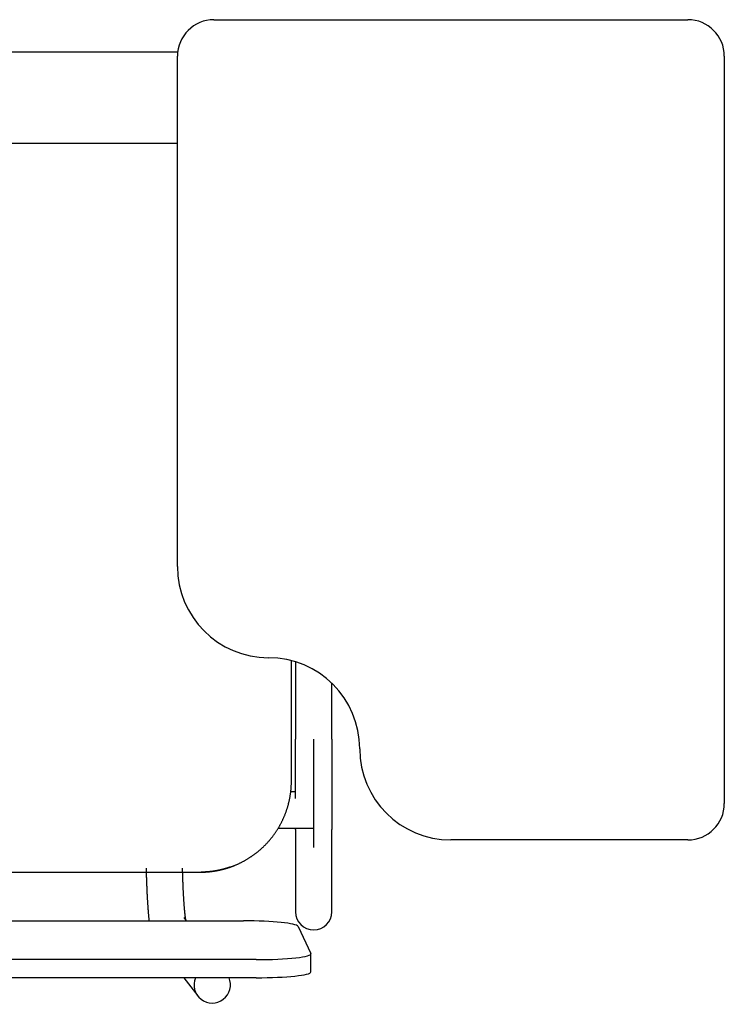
# Model space of a CAD drawing. Header units: metres. Extents: x -1 to 430, y -6 to 34.
# Tile 45 of 65: x 419.378 to 419.765, y 14.208 to 14.748. Entities that reach past the tile are written whole.
import ezdxf

# ---------------------------------------------------------------- set-up
doc = ezdxf.new("R2010")
doc.units = ezdxf.units.M
doc.linetypes.add('CONTINUA', pattern=[0])
doc.layers.add('PA MOBLES', color=7, linetype='CONTINUA', lineweight=25)

msp = doc.modelspace()

# ---------------------------------------------------------------- linework, layer by layer
at = {"layer": 'PA MOBLES', "color": 180, "transparency": 33554687}
for p, q in [((419.48465, 14.74848), (419.74465, 14.74848)), ((419.13216, 14.73083), (419.46479, 14.73083)), ((419.46465, 14.44848), (419.46465, 14.72848)), ((419.76465, 14.72848), (419.76465, 14.31848)), ((419.08216, 14.68083), (419.46465, 14.68083)), ((419.52716, 14.33082), (419.52716, 14.39689)), ((419.52938, 14.39626), (419.52938, 14.35384)), ((419.54938, 14.35384), (419.54938, 14.38444)), ((419.53938, 14.29427), (419.53938, 14.35384)), ((419.52938, 14.32496), (419.52681, 14.32496)), ((419.53938, 14.30496), (419.53938, 14.32496)), ((419.51995, 14.30496), (419.53938, 14.30496)), ((419.52938, 14.30415), (419.52938, 14.25909)), ((419.54938, 14.25909), (419.54938, 14.30415)), ((419.74465, 14.29848), (419.61465, 14.29848)), ((419.13158, 14.28083), (419.47773, 14.28083)), ((419.13158, 14.28083), (419.47773, 14.28083)), ((419.46959, 14.25412), (419.46824, 14.2559)), ((419.1079, 14.25412), (419.50082, 14.25412)), ((419.53079, 14.25108), (419.53779, 14.23618)), ((419.53782, 14.22607), (419.53782, 14.23602)), ((419.50782, 14.23282), (419.1009, 14.23282)), ((419.50782, 14.22288), (419.1009, 14.22288)), ((419.4682, 14.22288), (419.47576, 14.21293))]:
    msp.add_line(p, q, dxfattribs=at)
for points in [[(419.52938, 14.32128), (419.52938, 14.32132), (419.52938, 14.32135), (419.52938, 14.32139), (419.52938, 14.32142), (419.52938, 14.32146), (419.52938, 14.32149), (419.52938, 14.32153), (419.52938, 14.32156), (419.52938, 14.3216), (419.52938, 14.32164), (419.52938, 14.32167), (419.52938, 14.32171), (419.52938, 14.32174), (419.52938, 14.32178), (419.52938, 14.32181), (419.52938, 14.32185), (419.52938, 14.32188), (419.52938, 14.32192), (419.52938, 14.32196), (419.52938, 14.32199), (419.52938, 14.32203), (419.52938, 14.32206), (419.52938, 14.3221), (419.52938, 14.32213), (419.52938, 14.32217), (419.52938, 14.32221), (419.52938, 14.32224), (419.52938, 14.32228), (419.52938, 14.32231), (419.52938, 14.32235), (419.52938, 14.32279), (419.52938, 14.32324), (419.52938, 14.32369), (419.52938, 14.32415), (419.52938, 14.32461), (419.52938, 14.32507), (419.52938, 14.32554), (419.52938, 14.32601), (419.52938, 14.32648), (419.52938, 14.32696), (419.52938, 14.32744), (419.52938, 14.32792), (419.52938, 14.32841), (419.52938, 14.3289), (419.52938, 14.32939), (419.52938, 14.32989), (419.52938, 14.33038), (419.52938, 14.33089), (419.52938, 14.33139), (419.52938, 14.3319), (419.52938, 14.33241), (419.52938, 14.33293), (419.52938, 14.33344), (419.52938, 14.33396), (419.52938, 14.33448), (419.52938, 14.33501), (419.52938, 14.33554), (419.52938, 14.33607), (419.52938, 14.3366), (419.52938, 14.33714), (419.52938, 14.33767), (419.52938, 14.33821), (419.52938, 14.33875), (419.52938, 14.3393), (419.52938, 14.33984), (419.52938, 14.34039), (419.52938, 14.34093), (419.52938, 14.34148), (419.52938, 14.34203), (419.52938, 14.34259), (419.52938, 14.34314), (419.52938, 14.34369), (419.52938, 14.34425), (419.52938, 14.34481), (419.52938, 14.34537), (419.52938, 14.34592), (419.52938, 14.34649), (419.52938, 14.34705), (419.52938, 14.34761), (419.52938, 14.34817), (419.52938, 14.34874), (419.52938, 14.3493), (419.52938, 14.34987), (419.52938, 14.35043), (419.52938, 14.351), (419.52938, 14.35157), (419.52938, 14.35213), (419.52938, 14.3527), (419.52938, 14.35327), (419.52938, 14.35384)], [(419.54938, 14.35384), (419.54938, 14.35319), (419.54938, 14.35254), (419.54938, 14.35189), (419.54938, 14.35124), (419.54938, 14.35059), (419.54938, 14.34994), (419.54938, 14.3493), (419.54938, 14.34865), (419.54938, 14.34801), (419.54938, 14.34736), (419.54938, 14.34672), (419.54938, 14.34608), (419.54938, 14.34544), (419.54938, 14.3448), (419.54938, 14.34417), (419.54938, 14.34353), (419.54938, 14.3429), (419.54938, 14.34227), (419.54938, 14.34164), (419.54938, 14.34101), (419.54938, 14.34038), (419.54938, 14.33976), (419.54938, 14.33914), (419.54938, 14.33852), (419.54938, 14.3379), (419.54938, 14.33729), (419.54938, 14.33668), (419.54938, 14.33607), (419.54938, 14.33546), (419.54938, 14.33486), (419.54938, 14.33426), (419.54938, 14.33366), (419.54938, 14.33307), (419.54938, 14.33248), (419.54938, 14.33189), (419.54938, 14.33131), (419.54938, 14.33073), (419.54938, 14.33016), (419.54938, 14.32959), (419.54938, 14.32903), (419.54938, 14.32847), (419.54938, 14.32791), (419.54938, 14.32736), (419.54938, 14.32681), (419.54938, 14.32627), (419.54938, 14.32573), (419.54938, 14.3252), (419.54938, 14.32467), (419.54938, 14.32414), (419.54938, 14.32362), (419.54938, 14.32311), (419.54938, 14.3226), (419.54938, 14.3221), (419.54938, 14.3216), (419.54938, 14.3211), (419.54938, 14.32062), (419.54938, 14.32013), (419.54938, 14.31966), (419.54938, 14.31918), (419.54938, 14.31872), (419.54938, 14.31832), (419.54938, 14.31792), (419.54938, 14.31752), (419.54938, 14.31714), (419.54938, 14.31675), (419.54938, 14.31637), (419.54938, 14.316), (419.54938, 14.31563), (419.54938, 14.31527), (419.54938, 14.31491), (419.54938, 14.31456), (419.54938, 14.31421), (419.54938, 14.31387), (419.54938, 14.31353), (419.54938, 14.31319), (419.54938, 14.31287), (419.54938, 14.31254), (419.54938, 14.31223), (419.54938, 14.31192), (419.54938, 14.31161), (419.54938, 14.31131), (419.54938, 14.31101), (419.54938, 14.31072), (419.54938, 14.31044), (419.54938, 14.31016), (419.54938, 14.30988), (419.54938, 14.30962), (419.54938, 14.30935), (419.54938, 14.3091), (419.54938, 14.30885), (419.54938, 14.3086), (419.54938, 14.30836), (419.54938, 14.30813), (419.54938, 14.3079), (419.54938, 14.30768), (419.54938, 14.30747), (419.54938, 14.30726), (419.54938, 14.30705), (419.54938, 14.30686), (419.54938, 14.30666), (419.54938, 14.30648), (419.54938, 14.3063), (419.54938, 14.30613), (419.54938, 14.30596), (419.54938, 14.3058), (419.54938, 14.30565), (419.54938, 14.3055), (419.54938, 14.30536), (419.54938, 14.30522), (419.54938, 14.30509), (419.54938, 14.30497), (419.54938, 14.30485), (419.54938, 14.30474), (419.54938, 14.30464), (419.54938, 14.30454), (419.54938, 14.30445), (419.54938, 14.30436), (419.54938, 14.30428), (419.54938, 14.30421), (419.54938, 14.30415)], [(419.49352, 14.28358), (419.49361, 14.28361), (419.49371, 14.28364), (419.4938, 14.28367), (419.49389, 14.28371), (419.49398, 14.28374), (419.49408, 14.28377), (419.49417, 14.28381), (419.49426, 14.28384), (419.49435, 14.28388), (419.49445, 14.28391), (419.49454, 14.28394), (419.49463, 14.28398), (419.49472, 14.28401), (419.49482, 14.28405), (419.49491, 14.28408), (419.495, 14.28412), (419.49509, 14.28415), (419.49518, 14.28419), (419.49528, 14.28422), (419.49537, 14.28426), (419.49546, 14.28429), (419.49555, 14.28433), (419.49564, 14.28437), (419.49573, 14.2844), (419.49583, 14.28444), (419.49592, 14.28448), (419.49601, 14.28451), (419.4961, 14.28455), (419.49619, 14.28459), (419.49628, 14.28463), (419.49659, 14.28476), (419.4969, 14.28489), (419.4972, 14.28502), (419.49751, 14.28515), (419.49781, 14.28529), (419.49811, 14.28543), (419.49841, 14.28557), (419.49872, 14.28571), (419.49902, 14.28586), (419.49931, 14.286), (419.49961, 14.28615), (419.49991, 14.2863), (419.5002, 14.28645), (419.5005, 14.28661), (419.50079, 14.28676), (419.50108, 14.28692), (419.50137, 14.28708), (419.50166, 14.28724), (419.50195, 14.28741), (419.50224, 14.28757), (419.50253, 14.28774), (419.50281, 14.28791), (419.50309, 14.28808), (419.50337, 14.28825), (419.50366, 14.28842), (419.50393, 14.2886), (419.50421, 14.28878), (419.50449, 14.28896), (419.50476, 14.28914), (419.50504, 14.28932), (419.50531, 14.2895), (419.50558, 14.28969), (419.50585, 14.28988), (419.50612, 14.29006), (419.50638, 14.29026), (419.50665, 14.29045), (419.50691, 14.29064), (419.50717, 14.29084), (419.50743, 14.29103), (419.50769, 14.29123), (419.50794, 14.29143), (419.5082, 14.29163), (419.50845, 14.29183), (419.5087, 14.29203), (419.50895, 14.29224), (419.5092, 14.29244), (419.50945, 14.29265), (419.50969, 14.29286), (419.50993, 14.29307), (419.51018, 14.29328), (419.51041, 14.29349), (419.51065, 14.2937), (419.51089, 14.29392), (419.51112, 14.29413), (419.51135, 14.29435), (419.51158, 14.29456), (419.51181, 14.29478), (419.51204, 14.295), (419.51226, 14.29522), (419.51248, 14.29544), (419.51271, 14.29567), (419.51293, 14.29589), (419.51315, 14.29612), (419.51337, 14.29635), (419.51359, 14.29658), (419.5138, 14.29681), (419.51402, 14.29704), (419.51423, 14.29728), (419.51445, 14.29752), (419.51466, 14.29776), (419.51487, 14.298), (419.51508, 14.29824), (419.51529, 14.29849), (419.5155, 14.29873), (419.51571, 14.29898), (419.51591, 14.29923), (419.51611, 14.29948), (419.51632, 14.29974), (419.51652, 14.29999), (419.51672, 14.30025), (419.51692, 14.30051), (419.51711, 14.30077), (419.51731, 14.30103), (419.5175, 14.30129), (419.5177, 14.30156), (419.51789, 14.30183), (419.51808, 14.30209), (419.51827, 14.30236), (419.51845, 14.30263), (419.51864, 14.30291), (419.51882, 14.30318), (419.519, 14.30346), (419.51918, 14.30373), (419.51936, 14.30401), (419.51953, 14.30429), (419.51971, 14.30457), (419.51988, 14.30485), (419.52005, 14.30514), (419.52022, 14.30542), (419.52039, 14.30571), (419.52056, 14.306), (419.52072, 14.30629), (419.52088, 14.30658), (419.52104, 14.30687), (419.5212, 14.30716), (419.52136, 14.30745), (419.52151, 14.30775), (419.52166, 14.30804), (419.52182, 14.30834), (419.52196, 14.30864), (419.52211, 14.30894), (419.52226, 14.30924), (419.5224, 14.30954), (419.52254, 14.30984), (419.52268, 14.31015), (419.52282, 14.31045), (419.52295, 14.31075), (419.52308, 14.31106), (419.52322, 14.31137), (419.52334, 14.31168), (419.52347, 14.31198), (419.5236, 14.31229), (419.52372, 14.3126), (419.52384, 14.31291), (419.52396, 14.31323), (419.52407, 14.31354), (419.52419, 14.31385), (419.5243, 14.31417), (419.52441, 14.31448), (419.52452, 14.3148), (419.52462, 14.31511), (419.52473, 14.31543), (419.52483, 14.31575), (419.52493, 14.31606), (419.52502, 14.31638), (419.52512, 14.3167), (419.52521, 14.31702), (419.5253, 14.31734), (419.52539, 14.31766), (419.52548, 14.31798), (419.52556, 14.3183), (419.52564, 14.31862), (419.52572, 14.31894), (419.5258, 14.31927), (419.52588, 14.31959), (419.52595, 14.31991), (419.52602, 14.32023), (419.52609, 14.32056), (419.52616, 14.32088), (419.52622, 14.3212), (419.52628, 14.32153), (419.52634, 14.32185), (419.5264, 14.32217), (419.52646, 14.3225), (419.52651, 14.32282), (419.52656, 14.32314), (419.52661, 14.32347), (419.52666, 14.32379), (419.5267, 14.32411), (419.52675, 14.32443), (419.52679, 14.32476), (419.52682, 14.32508), (419.52686, 14.3254), (419.52689, 14.32572), (419.52693, 14.32605), (419.52696, 14.32637), (419.52698, 14.32669), (419.52701, 14.32701), (419.52703, 14.32733), (419.52705, 14.32765), (419.52707, 14.32797), (419.52709, 14.32829), (419.52711, 14.32861), (419.52712, 14.32893), (419.52713, 14.32924), (419.52714, 14.32956), (419.52715, 14.32988), (419.52715, 14.33019), (419.52716, 14.33051), (419.52716, 14.33082)], [(419.52938, 14.30415), (419.52938, 14.30417), (419.52938, 14.30418), (419.52938, 14.3042), (419.52938, 14.30423), (419.52938, 14.30425), (419.52938, 14.30427), (419.52938, 14.30429), (419.52938, 14.30431), (419.52938, 14.30434), (419.52938, 14.30436), (419.52938, 14.30439), (419.52938, 14.30441), (419.52938, 14.30444), (419.52938, 14.30446), (419.52938, 14.30449), (419.52938, 14.30452), (419.52938, 14.30454), (419.52938, 14.30457), (419.52938, 14.3046), (419.52938, 14.30463), (419.52938, 14.30466), (419.52938, 14.30469), (419.52938, 14.30472), (419.52938, 14.30476), (419.52938, 14.30479), (419.52938, 14.30482), (419.52938, 14.30485), (419.52938, 14.30489), (419.52938, 14.30492), (419.52938, 14.30496)], [(419.44743, 14.28308), (419.44743, 14.28298), (419.44743, 14.28288), (419.44743, 14.28278), (419.44744, 14.28268), (419.44744, 14.28259), (419.44744, 14.28249), (419.44744, 14.28239), (419.44745, 14.28229), (419.44745, 14.2822), (419.44745, 14.2821), (419.44745, 14.282), (419.44745, 14.2819), (419.44746, 14.28181), (419.44746, 14.28171), (419.44746, 14.28161), (419.44746, 14.28151), (419.44747, 14.28142), (419.44747, 14.28132), (419.44747, 14.28122), (419.44747, 14.28113), (419.44748, 14.28103), (419.44748, 14.28093), (419.44748, 14.28084), (419.44748, 14.28074), (419.44749, 14.28064), (419.44749, 14.28055), (419.44749, 14.28045), (419.4475, 14.28035), (419.4475, 14.28026), (419.4475, 14.28016), (419.44752, 14.27954), (419.44754, 14.27892), (419.44755, 14.2783), (419.44757, 14.27769), (419.44759, 14.27709), (419.44761, 14.27649), (419.44763, 14.27589), (419.44766, 14.27529), (419.44768, 14.2747), (419.4477, 14.27412), (419.44772, 14.27354), (419.44775, 14.27296), (419.44777, 14.27239), (419.44779, 14.27182), (419.44782, 14.27126), (419.44784, 14.2707), (419.44787, 14.27015), (419.4479, 14.2696), (419.44792, 14.26906), (419.44795, 14.26852), (419.44798, 14.26799), (419.44801, 14.26746), (419.44804, 14.26694), (419.44806, 14.26642), (419.44809, 14.2659), (419.44812, 14.2654), (419.44816, 14.26489), (419.44819, 14.2644), (419.44822, 14.2639), (419.44825, 14.26342), (419.44828, 14.26302), (419.44831, 14.26263), (419.44833, 14.26224), (419.44836, 14.26186), (419.44839, 14.26149), (419.44841, 14.26112), (419.44844, 14.26077), (419.44846, 14.26041), (419.44849, 14.26007), (419.44852, 14.25973), (419.44854, 14.2594), (419.44857, 14.25907), (419.4486, 14.25875), (419.44862, 14.25843), (419.44865, 14.25812), (419.44867, 14.25782), (419.4487, 14.25752), (419.44873, 14.25723), (419.44875, 14.25695), (419.44878, 14.25666), (419.44881, 14.25639), (419.44883, 14.25612), (419.44886, 14.25585), (419.44889, 14.25559), (419.44891, 14.25534), (419.44894, 14.25509), (419.44897, 14.25484), (419.449, 14.2546), (419.44902, 14.25436), (419.44905, 14.25413)], [(419.46925, 14.25457), (419.46924, 14.25462), (419.46923, 14.25468), (419.46922, 14.25474), (419.46921, 14.2548), (419.4692, 14.25486), (419.46919, 14.25493), (419.46918, 14.25499), (419.46917, 14.25506), (419.46915, 14.25513), (419.46914, 14.2552), (419.46913, 14.25527), (419.46912, 14.25535), (419.46911, 14.25543), (419.4691, 14.25551), (419.46908, 14.25559), (419.46907, 14.25567), (419.46906, 14.25575), (419.46905, 14.25584), (419.46904, 14.25593), (419.46902, 14.25602), (419.46901, 14.25611), (419.469, 14.25621), (419.46898, 14.2563), (419.46897, 14.2564), (419.46896, 14.2565), (419.46895, 14.2566), (419.46893, 14.25671), (419.46892, 14.25681), (419.46891, 14.25692), (419.46889, 14.25703), (419.46887, 14.25724), (419.46884, 14.25746), (419.46882, 14.25769), (419.46879, 14.25792), (419.46876, 14.25816), (419.46874, 14.25841), (419.46871, 14.25866), (419.46868, 14.25892), (419.46866, 14.25919), (419.46863, 14.25946), (419.46861, 14.25974), (419.46858, 14.26002), (419.46855, 14.26032), (419.46853, 14.26062), (419.4685, 14.26092), (419.46847, 14.26124), (419.46845, 14.26156), (419.46842, 14.26188), (419.46839, 14.26222), (419.46837, 14.26256), (419.46834, 14.2629), (419.46831, 14.26326), (419.46829, 14.26362), (419.46826, 14.26398), (419.46823, 14.26436), (419.46821, 14.26474), (419.46818, 14.26513), (419.46816, 14.26552), (419.46813, 14.26592), (419.46811, 14.26633), (419.46808, 14.26677), (419.46805, 14.26722), (419.46803, 14.26768), (419.468, 14.26813), (419.46797, 14.2686), (419.46795, 14.26907), (419.46792, 14.26954), (419.4679, 14.27002), (419.46788, 14.2705), (419.46785, 14.27099), (419.46783, 14.27148), (419.46781, 14.27198), (419.46778, 14.27248), (419.46776, 14.27298), (419.46774, 14.27349), (419.46772, 14.27401), (419.4677, 14.27453), (419.46768, 14.27505), (419.46766, 14.27557), (419.46764, 14.2761), (419.46762, 14.27664), (419.4676, 14.27718), (419.46758, 14.27772), (419.46757, 14.27826), (419.46755, 14.27881), (419.46753, 14.27936), (419.46752, 14.27992), (419.4675, 14.28048), (419.46748, 14.28104), (419.46747, 14.28161), (419.46747, 14.28165), (419.46747, 14.2817), (419.46746, 14.28175), (419.46746, 14.2818), (419.46746, 14.28185), (419.46746, 14.2819), (419.46746, 14.28195), (419.46746, 14.282), (419.46746, 14.28205), (419.46746, 14.28209), (419.46745, 14.28214), (419.46745, 14.28219), (419.46745, 14.28224), (419.46745, 14.28229), (419.46745, 14.28234), (419.46745, 14.28239), (419.46745, 14.28244), (419.46745, 14.28249), (419.46745, 14.28254), (419.46744, 14.28258), (419.46744, 14.28263), (419.46744, 14.28268), (419.46744, 14.28273), (419.46744, 14.28278), (419.46744, 14.28283), (419.46744, 14.28288), (419.46744, 14.28293), (419.46743, 14.28298), (419.46743, 14.28303), (419.46743, 14.28308)], [(419.492, 14.28308), (419.49184, 14.28303), (419.49168, 14.28298), (419.49152, 14.28293), (419.49136, 14.28288), (419.49119, 14.28284), (419.49103, 14.28279), (419.49087, 14.28274), (419.49071, 14.2827), (419.49054, 14.28265), (419.49038, 14.2826), (419.49021, 14.28256), (419.49005, 14.28252), (419.48988, 14.28247), (419.48972, 14.28243), (419.48955, 14.28239), (419.48939, 14.28234), (419.48922, 14.2823), (419.48905, 14.28226), (419.48888, 14.28222), (419.48872, 14.28218), (419.48855, 14.28214), (419.48838, 14.2821), (419.48821, 14.28206), (419.48804, 14.28202), (419.48788, 14.28199), (419.48771, 14.28195), (419.48754, 14.28191), (419.48737, 14.28188), (419.4872, 14.28184), (419.48703, 14.28181), (419.4868, 14.28176), (419.48656, 14.28172), (419.48633, 14.28167), (419.4861, 14.28163), (419.48586, 14.28159), (419.48563, 14.28155), (419.48539, 14.28151), (419.48516, 14.28147), (419.48493, 14.28143), (419.4847, 14.2814), (419.48446, 14.28136), (419.48423, 14.28133), (419.484, 14.2813), (419.48377, 14.28127), (419.48354, 14.28123), (419.48331, 14.28121), (419.48308, 14.28118), (419.48285, 14.28115), (419.48262, 14.28113), (419.4824, 14.2811), (419.48217, 14.28108), (419.48194, 14.28106), (419.48172, 14.28103), (419.4815, 14.28101), (419.48127, 14.28099), (419.48105, 14.28098), (419.48083, 14.28096), (419.48062, 14.28094), (419.4804, 14.28093), (419.48018, 14.28092), (419.48012, 14.28091), (419.48005, 14.28091), (419.47999, 14.2809), (419.47992, 14.2809), (419.47985, 14.2809), (419.47979, 14.28089), (419.47972, 14.28089), (419.47965, 14.28089), (419.47958, 14.28088), (419.47951, 14.28088), (419.47944, 14.28088), (419.47937, 14.28087), (419.4793, 14.28087), (419.47923, 14.28087), (419.47916, 14.28087), (419.47909, 14.28086), (419.47902, 14.28086), (419.47896, 14.28086), (419.47889, 14.28085), (419.47882, 14.28085), (419.47875, 14.28085), (419.47868, 14.28085), (419.47861, 14.28085), (419.47854, 14.28084), (419.47848, 14.28084), (419.47841, 14.28084), (419.47834, 14.28084), (419.47828, 14.28084), (419.47822, 14.28084), (419.47815, 14.28083), (419.47815, 14.28083), (419.47814, 14.28083), (419.47813, 14.28083), (419.47813, 14.28083), (419.47812, 14.28083), (419.47812, 14.28083), (419.47811, 14.28083), (419.4781, 14.28083), (419.4781, 14.28083), (419.47809, 14.28083), (419.47809, 14.28083), (419.47808, 14.28083), (419.47807, 14.28083), (419.47807, 14.28083), (419.47806, 14.28083), (419.47805, 14.28083), (419.47805, 14.28083), (419.47804, 14.28083), (419.47804, 14.28083), (419.47803, 14.28083), (419.47802, 14.28083), (419.47802, 14.28083), (419.47801, 14.28083), (419.478, 14.28083), (419.478, 14.28083), (419.47799, 14.28083), (419.47799, 14.28083), (419.47798, 14.28083), (419.47797, 14.28083), (419.47797, 14.28083), (419.47796, 14.28083), (419.47795, 14.28083), (419.47795, 14.28083), (419.47794, 14.28083), (419.47793, 14.28083), (419.47793, 14.28083), (419.47792, 14.28083), (419.47792, 14.28083), (419.47791, 14.28083), (419.4779, 14.28083), (419.4779, 14.28083), (419.47789, 14.28083), (419.47789, 14.28083), (419.47788, 14.28083), (419.47787, 14.28083), (419.47787, 14.28083), (419.47786, 14.28083), (419.47786, 14.28083), (419.47785, 14.28083), (419.47784, 14.28083), (419.47784, 14.28083), (419.47783, 14.28083), (419.47783, 14.28083), (419.47782, 14.28083), (419.47781, 14.28083), (419.47781, 14.28083), (419.4778, 14.28083), (419.4778, 14.28083), (419.47779, 14.28083), (419.47779, 14.28083), (419.47779, 14.28083), (419.47778, 14.28083), (419.47778, 14.28083), (419.47778, 14.28083), (419.47778, 14.28083), (419.47778, 14.28083), (419.47778, 14.28083), (419.47777, 14.28083), (419.47777, 14.28083), (419.47777, 14.28083), (419.47777, 14.28083), (419.47777, 14.28083), (419.47777, 14.28083), (419.47776, 14.28083), (419.47776, 14.28083), (419.47776, 14.28083), (419.47776, 14.28083), (419.47776, 14.28083), (419.47776, 14.28083), (419.47775, 14.28083), (419.47775, 14.28083), (419.47775, 14.28083), (419.47775, 14.28083), (419.47775, 14.28083), (419.47775, 14.28083), (419.47775, 14.28083), (419.47775, 14.28083), (419.47774, 14.28083), (419.47774, 14.28083), (419.47773, 14.28083)], [(419.47774, 14.28083), (419.47774, 14.28083), (419.47774, 14.28083), (419.47775, 14.28083), (419.47775, 14.28083), (419.47775, 14.28083), (419.47775, 14.28083), (419.47775, 14.28083), (419.47775, 14.28083), (419.47775, 14.28083), (419.47775, 14.28083), (419.47776, 14.28083), (419.47776, 14.28083), (419.47776, 14.28083), (419.47776, 14.28083), (419.47776, 14.28083), (419.47776, 14.28083), (419.47777, 14.28083), (419.47777, 14.28083), (419.47777, 14.28083), (419.47777, 14.28083), (419.47777, 14.28083), (419.47777, 14.28083), (419.47778, 14.28083), (419.47778, 14.28083), (419.47778, 14.28083), (419.47778, 14.28083), (419.47778, 14.28083), (419.47778, 14.28083), (419.47779, 14.28083), (419.47779, 14.28083), (419.47779, 14.28083), (419.4778, 14.28083), (419.4778, 14.28083), (419.47781, 14.28083), (419.47781, 14.28083), (419.47782, 14.28083), (419.47783, 14.28083), (419.47783, 14.28083), (419.47784, 14.28083), (419.47784, 14.28083), (419.47785, 14.28083), (419.47786, 14.28083), (419.47786, 14.28083), (419.47787, 14.28083), (419.47787, 14.28083), (419.47788, 14.28083), (419.47789, 14.28083), (419.47789, 14.28083), (419.4779, 14.28083), (419.4779, 14.28083), (419.47791, 14.28083), (419.47792, 14.28083), (419.47792, 14.28083), (419.47793, 14.28083), (419.47793, 14.28083), (419.47794, 14.28083), (419.47795, 14.28083), (419.47795, 14.28083), (419.47796, 14.28083), (419.47797, 14.28083), (419.47797, 14.28083), (419.47798, 14.28083), (419.47799, 14.28083), (419.47799, 14.28083), (419.478, 14.28083), (419.478, 14.28083), (419.47801, 14.28083), (419.47802, 14.28083), (419.47802, 14.28083), (419.47803, 14.28083), (419.47804, 14.28083), (419.47804, 14.28083), (419.47805, 14.28083), (419.47805, 14.28083), (419.47806, 14.28083), (419.47807, 14.28083), (419.47807, 14.28083), (419.47808, 14.28083), (419.47809, 14.28083), (419.47809, 14.28083), (419.4781, 14.28083), (419.4781, 14.28083), (419.47811, 14.28083), (419.47812, 14.28083), (419.47812, 14.28083), (419.47813, 14.28083), (419.47813, 14.28083), (419.47814, 14.28083), (419.47815, 14.28083), (419.47815, 14.28083), (419.47822, 14.28084), (419.47828, 14.28084), (419.47834, 14.28084), (419.47841, 14.28084), (419.47848, 14.28084), (419.47854, 14.28084), (419.47861, 14.28085), (419.47868, 14.28085), (419.47875, 14.28085), (419.47882, 14.28085), (419.47889, 14.28085), (419.47896, 14.28086), (419.47902, 14.28086), (419.47909, 14.28086), (419.47916, 14.28087), (419.47923, 14.28087), (419.4793, 14.28087), (419.47937, 14.28087), (419.47944, 14.28088), (419.47951, 14.28088), (419.47958, 14.28088), (419.47965, 14.28089), (419.47972, 14.28089), (419.47979, 14.28089), (419.47985, 14.2809), (419.47992, 14.2809), (419.47999, 14.2809), (419.48005, 14.28091), (419.48012, 14.28091), (419.48018, 14.28092), (419.4804, 14.28093), (419.48062, 14.28094), (419.48083, 14.28096), (419.48105, 14.28098), (419.48127, 14.28099), (419.4815, 14.28101), (419.48172, 14.28103), (419.48194, 14.28106), (419.48217, 14.28108), (419.4824, 14.2811), (419.48262, 14.28113), (419.48285, 14.28115), (419.48308, 14.28118), (419.48331, 14.28121), (419.48354, 14.28123), (419.48377, 14.28127), (419.484, 14.2813), (419.48423, 14.28133), (419.48446, 14.28136), (419.4847, 14.2814), (419.48493, 14.28143), (419.48516, 14.28147), (419.48539, 14.28151), (419.48563, 14.28155), (419.48586, 14.28159), (419.4861, 14.28163), (419.48633, 14.28167), (419.48656, 14.28172), (419.4868, 14.28176), (419.48703, 14.28181), (419.48725, 14.28185), (419.48748, 14.2819), (419.4877, 14.28195), (419.48793, 14.282), (419.48815, 14.28205), (419.48837, 14.2821), (419.4886, 14.28215), (419.48882, 14.2822), (419.48904, 14.28226), (419.48926, 14.28231), (419.48948, 14.28237), (419.4897, 14.28243), (419.48992, 14.28248), (419.49014, 14.28254), (419.49036, 14.2826), (419.49058, 14.28266), (419.49079, 14.28272), (419.49101, 14.28278), (419.49122, 14.28285), (419.49144, 14.28291), (419.49165, 14.28297), (419.49186, 14.28304), (419.49207, 14.2831), (419.49228, 14.28317), (419.49249, 14.28323), (419.4927, 14.2833), (419.49291, 14.28337), (419.49311, 14.28344), (419.49332, 14.28351), (419.49352, 14.28358)], [(419.49352, 14.28358), (419.49347, 14.28356), (419.49342, 14.28354), (419.49337, 14.28353), (419.49332, 14.28351), (419.49327, 14.28349), (419.49322, 14.28347), (419.49316, 14.28346), (419.49311, 14.28344), (419.49306, 14.28342), (419.49301, 14.28341), (419.49296, 14.28339), (419.49291, 14.28337), (419.49286, 14.28335), (419.49281, 14.28334), (419.49276, 14.28332), (419.49271, 14.2833), (419.49266, 14.28329), (419.49261, 14.28327), (419.49256, 14.28325), (419.49251, 14.28324), (419.49245, 14.28322), (419.4924, 14.28321), (419.49235, 14.28319), (419.4923, 14.28317), (419.49225, 14.28316), (419.4922, 14.28314), (419.49215, 14.28312), (419.4921, 14.28311), (419.49205, 14.28309), (419.492, 14.28308)]]:
    msp.add_lwpolyline(points, dxfattribs=at)
for centre, radius, start, end in [((419.48465, 14.72848), 0.02, 90, 180), ((419.74465, 14.72848), 0.02, 0, 90), ((419.51465, 14.44848), 0.05, 180, 270), ((419.51465, 14.34848), 0.05, 0, 90), ((419.61465, 14.34848), 0.05, 180, 270), ((419.74465, 14.31848), 0.02, 270, 0), ((419.53938, 14.25909), 0.01, 180, 270), ((419.53938, 14.25909), 0.01, 270, 0)]:
    msp.add_arc(centre, radius, start, end, dxfattribs=at)
for centre, major_axis, ratio, start_param, end_param in [((419.50082, 14.25092), (0.03, 0), 0.106466, 0.049958, 1.570796), ((419.50782, 14.23602), (0.03, 0), 0.106466, 4.712389, 6.333144), ((419.48372, 14.21898), (0.00796, 0.00605), 0.993992, 2.086617, 6.033091), ((419.50782, 14.22607), (0.03, 0), 0.106466, 4.712389, 6.283185)]:
    msp.add_ellipse(centre, major_axis=major_axis, ratio=ratio, start_param=start_param, end_param=end_param, dxfattribs=at)

doc.saveas('drawing.dxf')
